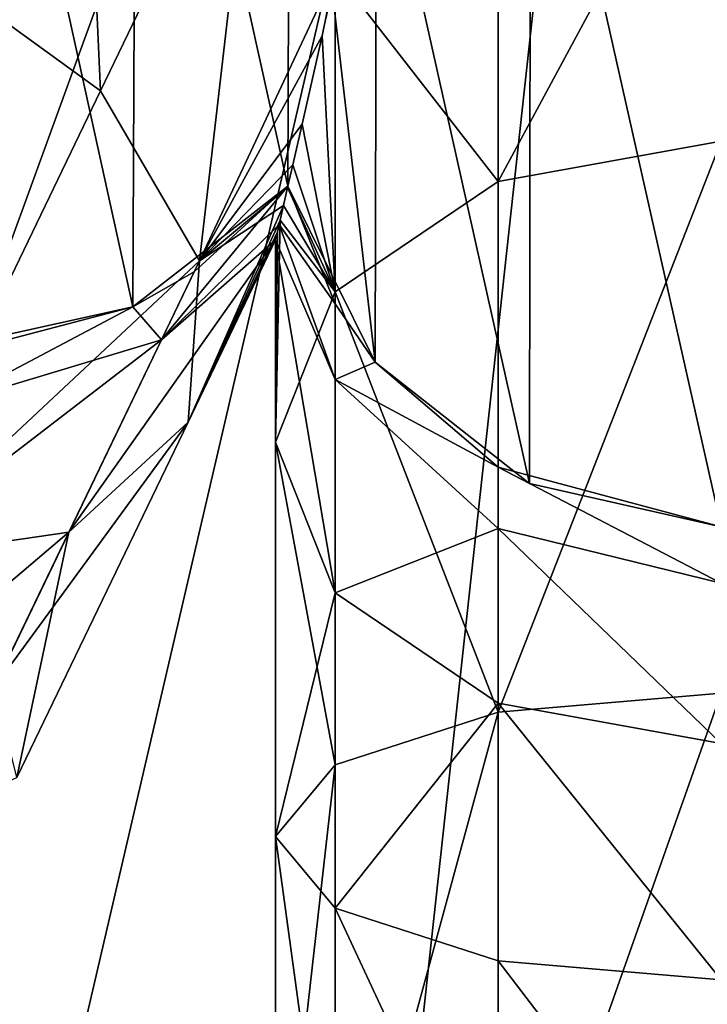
# Model space of a CAD drawing. Header units: millimetres. Extents: x 3 to 496, y 3 to 509.
# Tile 152 of 256: x 246.2 to 249.28, y 243.42 to 247.84. Entities that reach past the tile are written whole.
import ezdxf

# ---------------------------------------------------------------- set-up
doc = ezdxf.new("R2010")
doc.units = ezdxf.units.MM
doc.header["$LTSCALE"] = 25.4
doc.layers.get('0').update_dxf_attribs({"true_color": 0xff5454})

# ---------------------------------------------------------------- blocks, each defined once
blk = doc.blocks.new('FORM-M-9673.STL#1')
at = {"color": 0}
mesh = blk.add_polyface(dxfattribs=at)
corners = [(243.4488, 256.9537, 20.7302), (243.0791, 258.6248, 20.7302), (243.0709, 256.1621, 20.7302), (243.4517, 257.8308, 20.7302), (255.2364, 256.9537, 20.7302), (255.6061, 258.6248, 20.7302), (255.2334, 257.8308, 20.7302), (255.6143, 256.1621, 20.7302), (241.4724, 259.3986, 20.7302), (241.1046, 261.0783, 20.7302), (241.0988, 260.1969, 20.7302), (241.4888, 261.8716, 20.7302), (241.4888, 249.3453, 20.7302), (242.1768, 248.7942, 20.7302), (242.1768, 262.4227, 20.7302), (242.3906, 255.6085, 20.7302), (243.0348, 248.5924, 20.7302), (243.0709, 255.0548, 20.7302), (243.0791, 252.5921, 20.7302), (243.8963, 248.779, 20.7302), (243.9322, 252.3884, 20.7302), (243.906, 247.8976, 20.7302), (244.2937, 247.106, 20.7302), (244.6162, 251.8393, 20.7302), (244.9841, 246.5579, 20.7302), (244.9994, 251.0503, 20.7302), (245.0081, 250.1732, 20.7302), (245.843, 246.3599, 20.7302), (245.8651, 250.3598, 20.7302), (246.7036, 246.5503, 20.7302), (246.7196, 250.1618, 20.7302), (247.3988, 247.0922, 20.7302), (247.4072, 249.6172, 20.7302), (247.79, 246.3024, 20.7302), (247.7956, 248.8308, 20.7302), (248.4828, 245.7574, 20.7302), (248.4868, 249.3708, 20.7302), (249.3426, 245.5631, 20.7302), (249.3426, 249.5631, 20.7302), (250.2024, 245.7574, 20.7302), (250.1984, 249.3708, 20.7302), (250.8896, 248.8308, 20.7302), (250.8952, 246.3024, 20.7302), (251.278, 249.6172, 20.7302), (251.2864, 247.0922, 20.7302), (251.9656, 250.1618, 20.7302), (251.9816, 246.5503, 20.7302), (252.8201, 250.3598, 20.7302), (252.8422, 246.3599, 20.7302), (253.6771, 250.1732, 20.7302), (253.7011, 246.5579, 20.7302), (253.6858, 251.0503, 20.7302), (254.069, 251.8393, 20.7302), (254.3914, 247.106, 20.7302), (254.753, 252.3884, 20.7302), (254.7792, 247.8976, 20.7302), (254.7889, 248.779, 20.7302), (255.6061, 252.5921, 20.7302), (255.6504, 248.5924, 20.7302), (255.6143, 255.0548, 20.7302), (256.2946, 255.6085, 20.7302), (256.5084, 248.7942, 20.7302), (255.2364, 254.2633, 20.7302), (255.2334, 253.3861, 20.7302), (243.4488, 254.2633, 20.7302), (243.4517, 253.3861, 20.7302), (239.5491, 253.3732, 20.7302), (239.9243, 255.0513, 20.7302), (239.5472, 254.2546, 20.7302), (239.9298, 252.5782, 20.7302), (240.6073, 255.6085, 20.7302), (240.6153, 252.024, 20.7302), (241.1046, 250.1386, 20.7302), (241.4724, 251.8184, 20.7302), (241.0988, 251.0201, 20.7302), (239.9243, 256.1656, 20.7302), (239.5491, 257.8438, 20.7302), (239.5472, 256.9623, 20.7302), (239.9298, 258.6388, 20.7302), (240.6153, 259.1929, 20.7302), (243.0348, 262.6246, 20.7302), (243.8963, 262.438, 20.7302), (243.9322, 258.8285, 20.7302), (243.906, 263.3193, 20.7302), (244.2937, 264.111, 20.7302), (244.6162, 259.3777, 20.7302), (244.9841, 264.659, 20.7302), (244.9994, 260.1667, 20.7302), (245.0081, 261.0438, 20.7302), (245.843, 264.8571, 20.7302), (245.8651, 260.8571, 20.7302), (246.7036, 264.6666, 20.7302), (246.7196, 261.0551, 20.7302), (247.3988, 264.1247, 20.7302), (247.4072, 261.5997, 20.7302), (247.79, 264.9146, 20.7302), (247.7956, 262.3862, 20.7302), (248.4828, 265.4596, 20.7302), (248.4868, 261.8461, 20.7302), (249.3426, 265.6538, 20.7302), (249.3426, 261.6538, 20.7302), (250.1984, 261.8461, 20.7302), (250.2024, 265.4596, 20.7302), (250.8896, 262.3862, 20.7302), (250.8952, 264.9146, 20.7302), (251.278, 261.5997, 20.7302), (251.2864, 264.1247, 20.7302), (251.9656, 261.0551, 20.7302), (251.9816, 264.6666, 20.7302), (252.8201, 260.8571, 20.7302), (252.8422, 264.8571, 20.7302), (253.6771, 261.0438, 20.7302), (253.7011, 264.659, 20.7302), (253.6858, 260.1667, 20.7302), (254.069, 259.3777, 20.7302), (254.3914, 264.111, 20.7302), (254.753, 258.8285, 20.7302), (254.7792, 263.3193, 20.7302), (254.7889, 262.438, 20.7302), (255.6504, 262.6246, 20.7302), (256.5084, 262.4227, 20.7302), (257.1964, 249.3453, 20.7302), (257.1964, 261.8716, 20.7302), (257.2128, 251.8184, 20.7302), (257.5805, 250.1386, 20.7302), (257.5864, 251.0201, 20.7302), (258.0699, 252.024, 20.7302), (257.2128, 259.3986, 20.7302), (258.0699, 259.1929, 20.7302), (258.0778, 255.6085, 20.7302), (258.7554, 252.5782, 20.7302), (258.7609, 255.0513, 20.7302), (259.1361, 253.3732, 20.7302), (259.138, 254.2546, 20.7302), (258.7554, 258.6388, 20.7302), (258.7609, 256.1656, 20.7302), (259.1361, 257.8438, 20.7302), (259.138, 256.9623, 20.7302), (257.5805, 261.0783, 20.7302), (257.5864, 260.1969, 20.7302)]
mesh.append_faces([[corners[k] for k in face] for face in [(1, 0, 3), (4, 5, 6), (8, 9, 10), (57, 62, 63), (64, 18, 65), (66, 67, 68), (72, 73, 74), (75, 76, 77), (123, 124, 125), (131, 132, 133), (136, 135, 137), (138, 127, 139)]], dxfattribs={"vtx0": -1, "color": 0})
mesh.append_faces([[corners[k] for k in face] for face in [(0, 1, 2), (9, 8, 11), (11, 13, 14), (15, 16, 17), (18, 19, 20), (20, 22, 23), (23, 24, 25), (25, 24, 26), (26, 27, 28), (28, 29, 30), (30, 31, 32), (32, 33, 34), (34, 35, 36), (36, 37, 38), (38, 39, 40), (40, 39, 41), (41, 42, 43), (43, 44, 45), (45, 46, 47), (47, 48, 49), (49, 50, 51), (51, 50, 52), (52, 53, 54), (54, 56, 57), (59, 58, 60), (62, 57, 59), (67, 69, 70), (76, 75, 78), (78, 70, 79), (79, 73, 8), (80, 1, 81), (81, 82, 83), (83, 82, 84), (84, 85, 86), (86, 88, 89), (89, 90, 91), (91, 92, 93), (93, 94, 95), (95, 96, 97), (97, 98, 99), (99, 101, 102), (102, 103, 104), (104, 105, 106), (106, 107, 108), (108, 109, 110), (110, 111, 112), (112, 114, 115), (115, 116, 117), (117, 116, 118), (118, 5, 119), (119, 60, 120), (120, 121, 122), (126, 127, 123), (127, 126, 128), (129, 130, 131), (134, 135, 136), (122, 127, 138)]], dxfattribs={"vtx0": -1, "vtx1": -1, "color": 0})
mesh.append_faces([[corners[k] for k in face] for face in [(11, 8, 12), (14, 13, 15), (17, 16, 18), (57, 58, 59), (73, 12, 8), (79, 70, 71), (80, 2, 1), (119, 5, 7), (120, 60, 61), (122, 121, 123), (128, 126, 129), (127, 122, 123)]], dxfattribs={"vtx0": -1, "vtx1": -1, "vtx2": -1, "color": 0})
mesh.append_faces([[corners[k] for k in face] for face in [(5, 4, 7), (11, 12, 13), (15, 13, 16), (18, 16, 19), (20, 19, 21), (20, 21, 22), (23, 22, 24), (26, 24, 27), (28, 27, 29), (30, 29, 31), (32, 31, 33), (34, 33, 35), (36, 35, 37), (38, 37, 39), (41, 39, 42), (43, 42, 44), (45, 44, 46), (47, 46, 48), (49, 48, 50), (52, 50, 53), (54, 53, 55), (54, 55, 56), (57, 56, 58), (60, 58, 61), (18, 64, 17), (67, 66, 69), (70, 69, 71), (73, 72, 12), (78, 75, 70), (79, 71, 73), (15, 80, 14), (80, 15, 2), (81, 1, 82), (84, 82, 85), (86, 85, 87), (86, 87, 88), (89, 88, 90), (91, 90, 92), (93, 92, 94), (95, 94, 96), (97, 96, 98), (99, 98, 100), (99, 100, 101), (102, 101, 103), (104, 103, 105), (106, 105, 107), (108, 107, 109), (110, 109, 111), (112, 111, 113), (112, 113, 114), (115, 114, 116), (118, 116, 5), (119, 7, 60), (120, 61, 121), (123, 121, 124), (129, 126, 130), (131, 130, 132), (129, 134, 128), (134, 129, 135)]], dxfattribs={"vtx0": -1, "vtx2": -1, "color": 0})
mesh = blk.add_polyface(dxfattribs=at)
corners = [(249.3426, 255.6085, 2.1311), (220.1763, 248.9514, 4.605), (221.918, 246.3868, 4.5431)]
mesh.append_faces([[corners[k] for k in face] for face in [(0, 1, 2)]], dxfattribs={"color": 0})
mesh = blk.add_polyface(dxfattribs=at)
corners = [(249.3426, 255.6085, 2.1311), (221.918, 246.3868, 4.5431), (223.4663, 243.279, 4.5183)]
mesh.append_faces([[corners[k] for k in face] for face in [(0, 1, 2)]], dxfattribs={"color": 0})
mesh = blk.add_polyface(dxfattribs=at)
corners = [(249.3426, 255.6085, 2.1311), (223.4663, 243.279, 4.5183), (224.9504, 240.1659, 4.4765)]
mesh.append_faces([[corners[k] for k in face] for face in [(0, 1, 2)]], dxfattribs={"color": 0})
mesh = blk.add_polyface(dxfattribs=at)
corners = [(249.3426, 255.6085, 2.1311), (224.9504, 240.1659, 4.4765), (225.953, 236.9559, 4.605)]
mesh.append_faces([[corners[k] for k in face] for face in [(0, 1, 2)]], dxfattribs={"color": 0})
mesh = blk.add_polyface(dxfattribs=at)
corners = [(249.3426, 255.6085, 2.1311), (225.953, 236.9559, 4.605), (228.6351, 235.401, 4.5431)]
mesh.append_faces([[corners[k] for k in face] for face in [(0, 1, 2)]], dxfattribs={"color": 0})
mesh = blk.add_polyface(dxfattribs=at)
corners = [(249.3426, 255.6085, 2.1311), (228.6351, 235.401, 4.5431), (231.3784, 233.2727, 4.5183)]
mesh.append_faces([[corners[k] for k in face] for face in [(0, 1, 2)]], dxfattribs={"color": 0})
mesh = blk.add_polyface(dxfattribs=at)
corners = [(249.3426, 255.6085, 2.1311), (231.3784, 233.2727, 4.5183), (234.0662, 231.1118, 4.4765)]
mesh.append_faces([[corners[k] for k in face] for face in [(0, 1, 2)]], dxfattribs={"color": 0})
mesh = blk.add_polyface(dxfattribs=at)
corners = [(249.3426, 255.6085, 2.1311), (234.0662, 231.1118, 4.4765), (236.3624, 228.6547, 4.605)]
mesh.append_faces([[corners[k] for k in face] for face in [(0, 1, 2)]], dxfattribs={"color": 0})
mesh = blk.add_polyface(dxfattribs=at)
corners = [(249.3426, 255.6085, 2.1311), (236.3624, 228.6547, 4.605), (239.4534, 228.4175, 4.5431)]
mesh.append_faces([[corners[k] for k in face] for face in [(0, 1, 2)]], dxfattribs={"color": 0})
mesh = blk.add_polyface(dxfattribs=at)
corners = [(249.3426, 255.6085, 2.1311), (239.4534, 228.4175, 4.5431), (242.8485, 227.6903, 4.5183)]
mesh.append_faces([[corners[k] for k in face] for face in [(0, 1, 2)]], dxfattribs={"color": 0})
mesh = blk.add_polyface(dxfattribs=at)
corners = [(249.3426, 255.6085, 2.1311), (242.8485, 227.6903, 4.5183), (246.2078, 226.9096, 4.4765)]
mesh.append_faces([[corners[k] for k in face] for face in [(0, 1, 2)]], dxfattribs={"color": 0})
mesh = blk.add_polyface(dxfattribs=at)
corners = [(249.3426, 255.6085, 2.1311), (246.2078, 226.9096, 4.4765), (249.3426, 225.6921, 4.605)]
mesh.append_faces([[corners[k] for k in face] for face in [(0, 1, 2)]], dxfattribs={"color": 0})
mesh = blk.add_polyface(dxfattribs=at)
corners = [(246.4626, 249.6281, 7.912), (246.5574, 247.5202, 5.7682), (245.735, 248.1173, 5.5708), (247.2571, 248.9732, 8.0199)]
mesh.append_faces([[corners[k] for k in face] for face in [(0, 1, 2), (1, 0, 3)]], dxfattribs={"vtx0": -1, "color": 0})
mesh = blk.add_polyface(dxfattribs=at)
corners = [(247.2571, 248.9732, 8.0199), (247.0023, 246.7569, 6.3078), (246.5574, 247.5202, 5.7682)]
mesh.append_faces([[corners[k] for k in face] for face in [(0, 1, 2)]], dxfattribs={"color": 0})
mesh = blk.add_polyface(dxfattribs=at)
corners = [(247.2571, 248.9732, 8.0199), (247.6105, 248.0554, 8.3146), (247.0023, 246.7569, 6.3078)]
mesh.append_faces([[corners[k] for k in face] for face in [(0, 1, 2)]], dxfattribs={"color": 0})
mesh = blk.add_polyface(dxfattribs=at)
corners = [(248.3426, 247.1128, 5.7682), (249.3426, 248.9707, 7.912), (249.3426, 247.2939, 5.5708), (248.3426, 248.7255, 8.0199)]
mesh.append_faces([[corners[k] for k in face] for face in [(0, 1, 2), (1, 0, 3)]], dxfattribs={"vtx0": -1, "color": 0})
mesh = blk.add_polyface(dxfattribs=at)
corners = [(247.6105, 248.0554, 8.3146), (248.3426, 247.1128, 5.7682), (247.6105, 246.618, 6.3078), (248.3426, 248.7255, 8.0199)]
mesh.append_faces([[corners[k] for k in face] for face in [(0, 1, 2), (1, 0, 3)]], dxfattribs={"vtx0": -1, "color": 0})
mesh = blk.add_polyface(dxfattribs=at)
corners = [(247.741, 248.5914, 9.2903), (247.6105, 248.0554, 8.3146), (247.5529, 247.7672, 7.9659)]
mesh.append_faces([[corners[k] for k in face] for face in [(0, 1, 2)]], dxfattribs={"color": 0})
mesh = blk.add_polyface(dxfattribs=at)
corners = [(245.735, 248.1173, 5.5708), (245.5236, 245.3734, 4.3565), (244.66, 245.885, 4.1028), (246.5574, 247.5202, 5.7682)]
mesh.append_faces([[corners[k] for k in face] for face in [(0, 1, 2), (1, 0, 3)]], dxfattribs={"vtx0": -1, "color": 0})
mesh = blk.add_polyface(dxfattribs=at)
corners = [(247.6105, 248.0554, 8.3146), (247.5529, 247.7672, 7.9659), (247.0023, 246.7569, 6.3078)]
mesh.append_faces([[corners[k] for k in face] for face in [(0, 1, 2)]], dxfattribs={"color": 0})
mesh = blk.add_polyface(dxfattribs=at)
corners = [(247.6105, 248.0554, 8.3146), (247.6105, 246.618, 6.3078), (247.5529, 247.7672, 7.9659)]
mesh.append_faces([[corners[k] for k in face] for face in [(0, 1, 2)]], dxfattribs={"color": 0})
mesh = blk.add_polyface(dxfattribs=at)
corners = [(247.5529, 247.7672, 7.9659), (247.4624, 247.3708, 7.7021), (247.0023, 246.7569, 6.3078)]
mesh.append_faces([[corners[k] for k in face] for face in [(0, 1, 2)]], dxfattribs={"color": 0})
mesh = blk.add_polyface(dxfattribs=at)
corners = [(247.5529, 247.7672, 7.9659), (247.6105, 246.618, 6.3078), (247.4624, 247.3708, 7.7021)]
mesh.append_faces([[corners[k] for k in face] for face in [(0, 1, 2)]], dxfattribs={"color": 0})
mesh = blk.add_polyface(dxfattribs=at)
corners = [(245.5236, 245.3734, 4.3565), (247.0023, 246.7569, 6.3078), (246.0809, 244.8435, 5.0495), (246.5574, 247.5202, 5.7682)]
mesh.append_faces([[corners[k] for k in face] for face in [(0, 1, 2), (1, 0, 3)]], dxfattribs={"vtx0": -1, "color": 0})
mesh = blk.add_polyface(dxfattribs=at)
corners = [(247.4624, 247.3708, 7.7021), (247.4207, 247.1881, 7.656), (247.0023, 246.7569, 6.3078)]
mesh.append_faces([[corners[k] for k in face] for face in [(0, 1, 2)]], dxfattribs={"color": 0})
mesh = blk.add_polyface(dxfattribs=at)
corners = [(247.4624, 247.3708, 7.7021), (247.6105, 246.618, 6.3078), (247.4207, 247.1881, 7.656)]
mesh.append_faces([[corners[k] for k in face] for face in [(0, 1, 2)]], dxfattribs={"color": 0})
mesh = blk.add_polyface(dxfattribs=at)
corners = [(249.3426, 247.2939, 5.5708), (248.3426, 244.73, 4.3565), (248.3426, 247.1128, 5.7682), (249.3426, 244.8163, 4.1028)]
mesh.append_faces([[corners[k] for k in face] for face in [(0, 1, 2), (1, 0, 3)]], dxfattribs={"vtx0": -1, "color": 0})
mesh = blk.add_polyface(dxfattribs=at)
corners = [(247.4207, 247.1881, 7.656), (247.3974, 247.0861, 7.6627), (247.0023, 246.7569, 6.3078)]
mesh.append_faces([[corners[k] for k in face] for face in [(0, 1, 2)]], dxfattribs={"color": 0})
mesh = blk.add_polyface(dxfattribs=at)
corners = [(247.4207, 247.1881, 7.656), (247.6105, 246.618, 6.3078), (247.3974, 247.0861, 7.6627)]
mesh.append_faces([[corners[k] for k in face] for face in [(0, 1, 2)]], dxfattribs={"color": 0})
mesh = blk.add_polyface(dxfattribs=at)
corners = [(247.6105, 246.618, 6.3078), (248.3426, 244.73, 4.3565), (247.6105, 244.4944, 5.0495), (248.3426, 247.1128, 5.7682)]
mesh.append_faces([[corners[k] for k in face] for face in [(0, 1, 2), (1, 0, 3)]], dxfattribs={"vtx0": -1, "color": 0})
mesh = blk.add_polyface(dxfattribs=at)
corners = [(246.7036, 246.5503, 20.7302), (246.9785, 246.7074, 10.7302), (247.3988, 247.0922, 20.7302)]
mesh.append_faces([[corners[k] for k in face] for face in [(0, 1, 2)]], dxfattribs={"color": 0})
mesh = blk.add_polyface(dxfattribs=at)
corners = [(247.3988, 247.0922, 10.7302), (246.8316, 246.4024, 9.1198), (247.3595, 246.9202, 8.8634)]
mesh.append_faces([[corners[k] for k in face] for face in [(0, 1, 2)]], dxfattribs={"color": 0})
mesh = blk.add_polyface(dxfattribs=at)
corners = [(246.9785, 246.7074, 10.7302), (246.8316, 246.4024, 9.1198), (247.3988, 247.0922, 10.7302)]
mesh.append_faces([[corners[k] for k in face] for face in [(0, 1, 2)]], dxfattribs={"color": 0})
mesh = blk.add_polyface(dxfattribs=at)
corners = [(247.3988, 247.0922, 20.7302), (246.9785, 246.7074, 10.7302), (247.3988, 247.0922, 10.7302)]
mesh.append_faces([[corners[k] for k in face] for face in [(0, 1, 2)]], dxfattribs={"color": 0})
mesh = blk.add_polyface(dxfattribs=at)
corners = [(247.3974, 247.0861, 7.6627), (247.3789, 247.0051, 7.6957), (247.0023, 246.7569, 6.3078)]
mesh.append_faces([[corners[k] for k in face] for face in [(0, 1, 2)]], dxfattribs={"color": 0})
mesh = blk.add_polyface(dxfattribs=at)
corners = [(247.3988, 247.0922, 10.7302), (247.3595, 246.9202, 8.8634), (247.6105, 246.5631, 10.7302)]
mesh.append_faces([[corners[k] for k in face] for face in [(0, 1, 2)]], dxfattribs={"color": 0})
mesh = blk.add_polyface(dxfattribs=at)
corners = [(247.3974, 247.0861, 7.6627), (247.6105, 246.618, 6.3078), (247.3789, 247.0051, 7.6957)]
mesh.append_faces([[corners[k] for k in face] for face in [(0, 1, 2)]], dxfattribs={"color": 0})
mesh = blk.add_polyface(dxfattribs=at)
corners = [(247.3988, 247.0922, 20.7302), (247.6105, 246.5631, 10.7302), (247.79, 246.3024, 20.7302)]
mesh.append_faces([[corners[k] for k in face] for face in [(0, 1, 2)]], dxfattribs={"color": 0})
mesh = blk.add_polyface(dxfattribs=at)
corners = [(247.3988, 247.0922, 10.7302), (247.6105, 246.5631, 10.7302), (247.3988, 247.0922, 20.7302)]
mesh.append_faces([[corners[k] for k in face] for face in [(0, 1, 2)]], dxfattribs={"color": 0})
mesh = blk.add_polyface(dxfattribs=at)
corners = [(247.3789, 247.0051, 7.6957), (246.9505, 246.0317, 7.0449), (247.0023, 246.7569, 6.3078)]
mesh.append_faces([[corners[k] for k in face] for face in [(0, 1, 2)]], dxfattribs={"color": 0})
mesh = blk.add_polyface(dxfattribs=at)
corners = [(247.3789, 247.0051, 7.6957), (247.364, 246.9398, 7.7553), (246.9505, 246.0317, 7.0449)]
mesh.append_faces([[corners[k] for k in face] for face in [(0, 1, 2)]], dxfattribs={"color": 0})
mesh = blk.add_polyface(dxfattribs=at)
corners = [(247.3789, 247.0051, 7.6957), (247.6105, 246.618, 6.3078), (247.364, 246.9398, 7.7553)]
mesh.append_faces([[corners[k] for k in face] for face in [(0, 1, 2)]], dxfattribs={"color": 0})
mesh = blk.add_polyface(dxfattribs=at)
corners = [(247.364, 246.9398, 7.7553), (247.3519, 246.8866, 7.8546), (246.9505, 246.0317, 7.0449)]
mesh.append_faces([[corners[k] for k in face] for face in [(0, 1, 2)]], dxfattribs={"color": 0})
mesh = blk.add_polyface(dxfattribs=at)
corners = [(247.364, 246.9398, 7.7553), (247.6105, 246.618, 6.3078), (247.3426, 245.9422, 7.0449)]
mesh.append_faces([[corners[k] for k in face] for face in [(0, 1, 2)]], dxfattribs={"color": 0})
mesh = blk.add_polyface(dxfattribs=at)
corners = [(247.364, 246.9398, 7.7553), (247.3426, 245.9422, 7.0449), (247.3519, 246.8866, 7.8546)]
mesh.append_faces([[corners[k] for k in face] for face in [(0, 1, 2)]], dxfattribs={"color": 0})
mesh = blk.add_polyface(dxfattribs=at)
corners = [(247.3595, 246.9202, 8.8634), (246.8316, 246.4024, 9.1198), (247.3438, 246.851, 8.2941)]
mesh.append_faces([[corners[k] for k in face] for face in [(0, 1, 2)]], dxfattribs={"color": 0})
mesh = blk.add_polyface(dxfattribs=at)
corners = [(247.3519, 246.8866, 7.8546), (247.3438, 246.851, 8.2941), (246.9505, 246.0317, 7.0449)]
mesh.append_faces([[corners[k] for k in face] for face in [(0, 1, 2)]], dxfattribs={"color": 0})
mesh = blk.add_polyface(dxfattribs=at)
corners = [(247.3519, 246.8866, 7.8546), (247.3426, 245.9422, 7.0449), (247.3438, 246.851, 8.2941)]
mesh.append_faces([[corners[k] for k in face] for face in [(0, 1, 2)]], dxfattribs={"color": 0})
mesh = blk.add_polyface(dxfattribs=at)
corners = [(247.3595, 246.9202, 8.8634), (247.3438, 246.851, 8.2941), (247.6105, 246.2246, 9.1198)]
mesh.append_faces([[corners[k] for k in face] for face in [(0, 1, 2)]], dxfattribs={"color": 0})
mesh = blk.add_polyface(dxfattribs=at)
corners = [(247.3595, 246.9202, 8.8634), (247.6105, 246.2246, 9.1198), (247.6105, 246.5631, 10.7302)]
mesh.append_faces([[corners[k] for k in face] for face in [(0, 1, 2)]], dxfattribs={"color": 0})
mesh = blk.add_polyface(dxfattribs=at)
corners = [(247.3438, 246.851, 8.2941), (246.8316, 246.4024, 9.1198), (246.4159, 245.5391, 7.782)]
mesh.append_faces([[corners[k] for k in face] for face in [(0, 1, 2)]], dxfattribs={"color": 0})
mesh = blk.add_polyface(dxfattribs=at)
corners = [(247.3438, 246.851, 8.2941), (246.4159, 245.5391, 7.782), (246.9505, 246.0317, 7.0449)]
mesh.append_faces([[corners[k] for k in face] for face in [(0, 1, 2)]], dxfattribs={"color": 0})
mesh = blk.add_polyface(dxfattribs=at)
corners = [(247.3438, 246.851, 8.2941), (247.3426, 245.9422, 7.0449), (247.6105, 245.2664, 7.782)]
mesh.append_faces([[corners[k] for k in face] for face in [(0, 1, 2)]], dxfattribs={"color": 0})
mesh = blk.add_polyface(dxfattribs=at)
corners = [(247.3438, 246.851, 8.2941), (247.6105, 245.2664, 7.782), (247.6105, 246.2246, 9.1198)]
mesh.append_faces([[corners[k] for k in face] for face in [(0, 1, 2)]], dxfattribs={"color": 0})
mesh = blk.add_polyface(dxfattribs=at)
corners = [(246.0809, 244.8435, 5.0495), (246.9505, 246.0317, 7.0449), (246.1826, 244.4373, 5.9963), (247.0023, 246.7569, 6.3078)]
mesh.append_faces([[corners[k] for k in face] for face in [(0, 1, 2), (1, 0, 3)]], dxfattribs={"vtx0": -1, "color": 0})
mesh = blk.add_polyface(dxfattribs=at)
corners = [(246.7036, 246.5503, 10.7302), (246.8316, 246.4024, 9.1198), (246.9785, 246.7074, 10.7302)]
mesh.append_faces([[corners[k] for k in face] for face in [(0, 1, 2)]], dxfattribs={"color": 0})
mesh = blk.add_polyface(dxfattribs=at)
corners = [(246.7036, 246.5503, 20.7302), (246.7036, 246.5503, 10.7302), (246.9785, 246.7074, 10.7302)]
mesh.append_faces([[corners[k] for k in face] for face in [(0, 1, 2)]], dxfattribs={"color": 0})
mesh = blk.add_polyface(dxfattribs=at)
corners = [(247.3426, 245.9422, 7.0449), (247.6105, 244.4944, 5.0495), (247.3426, 244.1725, 5.9963), (247.6105, 246.618, 6.3078)]
mesh.append_faces([[corners[k] for k in face] for face in [(0, 1, 2), (1, 0, 3)]], dxfattribs={"vtx0": -1, "color": 0})
mesh = blk.add_polyface(dxfattribs=at)
corners = [(245.843, 246.3599, 20.7302), (246.7036, 246.5503, 10.7302), (246.7036, 246.5503, 20.7302)]
mesh.append_faces([[corners[k] for k in face] for face in [(0, 1, 2)]], dxfattribs={"color": 0})
mesh = blk.add_polyface(dxfattribs=at)
corners = [(245.843, 246.3599, 20.7302), (246.0013, 246.3655, 10.7302), (246.7036, 246.5503, 10.7302)]
mesh.append_faces([[corners[k] for k in face] for face in [(0, 1, 2)]], dxfattribs={"color": 0})
mesh = blk.add_polyface(dxfattribs=at)
corners = [(246.7036, 246.5503, 10.7302), (245.8813, 246.1163, 9.4145), (246.8316, 246.4024, 9.1198)]
mesh.append_faces([[corners[k] for k in face] for face in [(0, 1, 2)]], dxfattribs={"color": 0})
mesh = blk.add_polyface(dxfattribs=at)
corners = [(246.0013, 246.3655, 10.7302), (245.8813, 246.1163, 9.4145), (246.7036, 246.5503, 10.7302)]
mesh.append_faces([[corners[k] for k in face] for face in [(0, 1, 2)]], dxfattribs={"color": 0})
mesh = blk.add_polyface(dxfattribs=at)
corners = [(247.6105, 246.5631, 10.7302), (247.6105, 246.2246, 9.1198), (247.79, 246.3024, 10.7302)]
mesh.append_faces([[corners[k] for k in face] for face in [(0, 1, 2)]], dxfattribs={"color": 0})
mesh = blk.add_polyface(dxfattribs=at)
corners = [(247.6105, 246.5631, 10.7302), (247.79, 246.3024, 10.7302), (247.79, 246.3024, 20.7302)]
mesh.append_faces([[corners[k] for k in face] for face in [(0, 1, 2)]], dxfattribs={"color": 0})
mesh = blk.add_polyface(dxfattribs=at)
corners = [(246.8316, 246.4024, 9.1198), (245.5417, 245.411, 8.3215), (246.4159, 245.5391, 7.782), (245.8813, 246.1163, 9.4145)]
mesh.append_faces([[corners[k] for k in face] for face in [(0, 1, 2), (1, 0, 3)]], dxfattribs={"vtx0": -1, "color": 0})
mesh = blk.add_polyface(dxfattribs=at)
corners = [(247.79, 246.3024, 10.7302), (247.6105, 246.2246, 9.1198), (248.3426, 245.8311, 10.7302)]
mesh.append_faces([[corners[k] for k in face] for face in [(0, 1, 2)]], dxfattribs={"color": 0})
mesh = blk.add_polyface(dxfattribs=at)
corners = [(247.79, 246.3024, 20.7302), (248.3426, 245.8311, 10.7302), (248.4828, 245.7574, 20.7302)]
mesh.append_faces([[corners[k] for k in face] for face in [(0, 1, 2)]], dxfattribs={"color": 0})
mesh = blk.add_polyface(dxfattribs=at)
corners = [(247.79, 246.3024, 20.7302), (247.79, 246.3024, 10.7302), (248.3426, 245.8311, 10.7302)]
mesh.append_faces([[corners[k] for k in face] for face in [(0, 1, 2)]], dxfattribs={"color": 0})
mesh = blk.add_polyface(dxfattribs=at)
corners = [(248.3426, 245.8311, 10.7302), (247.6105, 246.2246, 9.1198), (248.3426, 245.5545, 9.4145)]
mesh.append_faces([[corners[k] for k in face] for face in [(0, 1, 2)]], dxfattribs={"color": 0})
mesh = blk.add_polyface(dxfattribs=at)
corners = [(248.3426, 245.5545, 9.4145), (247.6105, 245.2664, 7.782), (248.3426, 244.7717, 8.3215), (247.6105, 246.2246, 9.1198)]
mesh.append_faces([[corners[k] for k in face] for face in [(0, 1, 2), (1, 0, 3)]], dxfattribs={"vtx0": -1, "color": 0})
mesh = blk.add_polyface(dxfattribs=at)
corners = [(246.1826, 244.4373, 5.9963), (246.4159, 245.5391, 7.782), (245.8016, 244.2635, 6.9431), (246.9505, 246.0317, 7.0449)]
mesh.append_faces([[corners[k] for k in face] for face in [(0, 1, 2), (1, 0, 3)]], dxfattribs={"vtx0": -1, "color": 0})
mesh = blk.add_polyface(dxfattribs=at)
corners = [(247.6105, 245.2664, 7.782), (247.3426, 244.1725, 5.9963), (247.6105, 243.8506, 6.9431), (247.3426, 245.9422, 7.0449)]
mesh.append_faces([[corners[k] for k in face] for face in [(0, 1, 2), (1, 0, 3)]], dxfattribs={"vtx0": -1, "color": 0})
mesh = blk.add_polyface(dxfattribs=at)
corners = [(249.3426, 245.3093, 9.5224), (248.3426, 245.8311, 10.7302), (248.3426, 245.5545, 9.4145), (249.3426, 245.5631, 10.7302)]
mesh.append_faces([[corners[k] for k in face] for face in [(0, 1, 2), (1, 0, 3)]], dxfattribs={"vtx0": -1, "color": 0})
mesh = blk.add_polyface(dxfattribs=at)
corners = [(248.4828, 245.7574, 20.7302), (248.3426, 245.8311, 10.7302), (249.3426, 245.5631, 10.7302)]
mesh.append_faces([[corners[k] for k in face] for face in [(0, 1, 2)]], dxfattribs={"color": 0})
mesh = blk.add_polyface(dxfattribs=at)
corners = [(248.4828, 245.7574, 20.7302), (249.3426, 245.5631, 10.7302), (249.3426, 245.5631, 20.7302)]
mesh.append_faces([[corners[k] for k in face] for face in [(0, 1, 2)]], dxfattribs={"color": 0})
mesh = blk.add_polyface(dxfattribs=at)
corners = [(246.4159, 245.5391, 7.782), (245.0398, 244.3689, 7.6362), (245.8016, 244.2635, 6.9431), (245.5417, 245.411, 8.3215)]
mesh.append_faces([[corners[k] for k in face] for face in [(0, 1, 2), (1, 0, 3)]], dxfattribs={"vtx0": -1, "color": 0})
mesh = blk.add_polyface(dxfattribs=at)
corners = [(249.3426, 244.5906, 8.519), (248.3426, 245.5545, 9.4145), (248.3426, 244.7717, 8.3215), (249.3426, 245.3093, 9.5224)]
mesh.append_faces([[corners[k] for k in face] for face in [(0, 1, 2), (1, 0, 3)]], dxfattribs={"vtx0": -1, "color": 0})
mesh = blk.add_polyface(dxfattribs=at)
corners = [(248.3426, 244.7717, 8.3215), (247.6105, 243.8506, 6.9431), (248.3426, 243.615, 7.6362), (247.6105, 245.2664, 7.782)]
mesh.append_faces([[corners[k] for k in face] for face in [(0, 1, 2), (1, 0, 3)]], dxfattribs={"vtx0": -1, "color": 0})
mesh = blk.add_polyface(dxfattribs=at)
corners = [(249.3426, 244.8163, 4.1028), (248.3426, 241.9805, 4.0234), (248.3426, 244.73, 4.3565), (249.3426, 241.9573, 3.7565)]
mesh.append_faces([[corners[k] for k in face] for face in [(0, 1, 2), (1, 0, 3)]], dxfattribs={"vtx0": -1, "color": 0})
mesh = blk.add_polyface(dxfattribs=at)
corners = [(249.3426, 243.5288, 7.8899), (248.3426, 244.7717, 8.3215), (248.3426, 243.615, 7.6362), (249.3426, 244.5906, 8.519)]
mesh.append_faces([[corners[k] for k in face] for face in [(0, 1, 2), (1, 0, 3)]], dxfattribs={"vtx0": -1, "color": 0})
mesh = blk.add_polyface(dxfattribs=at)
corners = [(248.3426, 244.73, 4.3565), (247.6105, 242.0439, 4.7528), (247.6105, 244.4944, 5.0495), (248.3426, 241.9805, 4.0234)]
mesh.append_faces([[corners[k] for k in face] for face in [(0, 1, 2), (1, 0, 3)]], dxfattribs={"vtx0": -1, "color": 0})
mesh = blk.add_polyface(dxfattribs=at)
corners = [(247.3426, 242.1304, 5.749), (247.6105, 244.4944, 5.0495), (247.6105, 242.0439, 4.7528), (247.3426, 244.1725, 5.9963)]
mesh.append_faces([[corners[k] for k in face] for face in [(0, 1, 2), (1, 0, 3)]], dxfattribs={"vtx0": -1, "color": 0})
mesh = blk.add_polyface(dxfattribs=at)
corners = [(247.6105, 242.217, 6.7452), (247.3426, 244.1725, 5.9963), (247.3426, 242.1304, 5.749), (247.6105, 243.8506, 6.9431)]
mesh.append_faces([[corners[k] for k in face] for face in [(0, 1, 2), (1, 0, 3)]], dxfattribs={"vtx0": -1, "color": 0})
mesh = blk.add_polyface(dxfattribs=at)
corners = [(248.3426, 242.2803, 7.4746), (247.6105, 243.8506, 6.9431), (247.6105, 242.217, 6.7452), (248.3426, 243.615, 7.6362)]
mesh.append_faces([[corners[k] for k in face] for face in [(0, 1, 2), (1, 0, 3)]], dxfattribs={"vtx0": -1, "color": 0})
mesh = blk.add_polyface(dxfattribs=at)
corners = [(249.3426, 242.3035, 7.7415), (248.3426, 243.615, 7.6362), (248.3426, 242.2803, 7.4746), (249.3426, 243.5288, 7.8899)]
mesh.append_faces([[corners[k] for k in face] for face in [(0, 1, 2), (1, 0, 3)]], dxfattribs={"vtx0": -1, "color": 0})

msp = doc.modelspace()

# ---------------------------------------------------------------- block references
at = {"color": 7, "true_color": 0xf9f8f7}
msp.add_blockref('FORM-M-9673.STL#1', (0, 0), dxfattribs=at)

doc.saveas('drawing.dxf')
